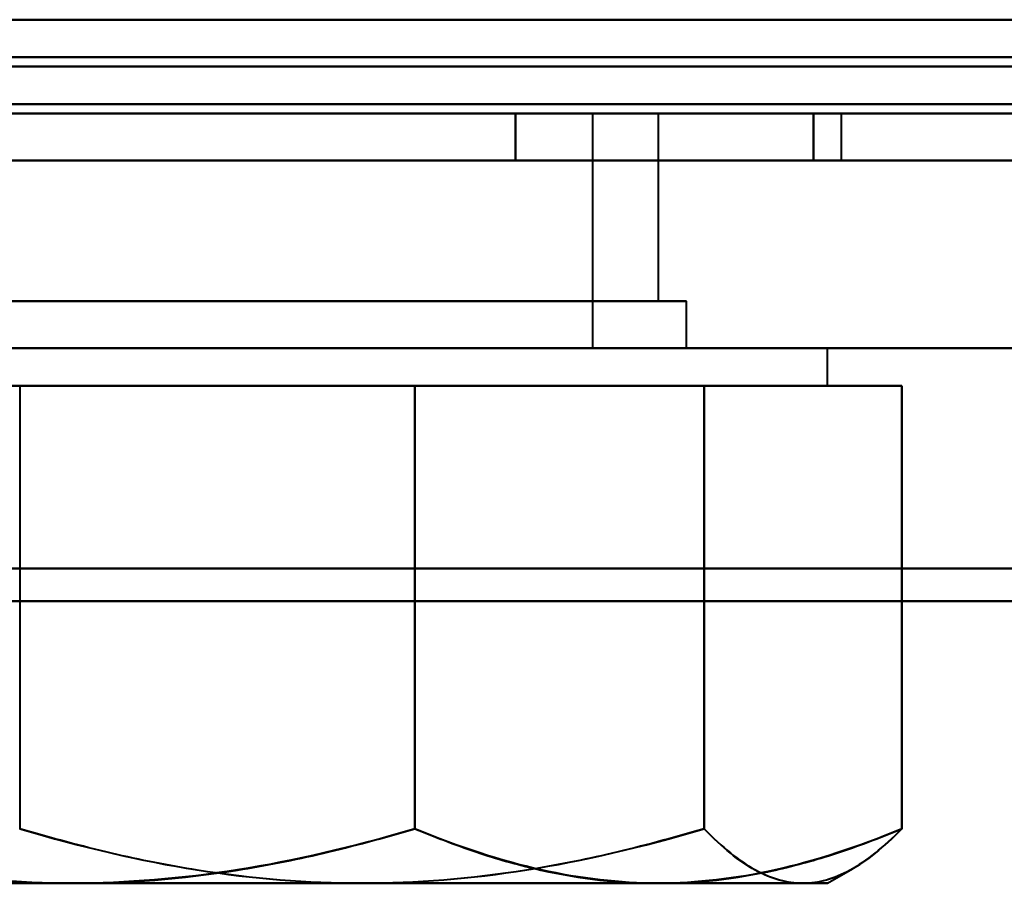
# Model space of a CAD drawing. Header units: millimetres. Extents: x -1442 to 3067, y -120 to 1210.
# Tile 17 of 71: x 406 to 416, y 121 to 130. Entities that reach past the tile are written whole.
import ezdxf

# ---------------------------------------------------------------- set-up
doc = ezdxf.new("R2010")
doc.units = ezdxf.units.MM
doc.layers.add('G-IMPT', color=8, linetype='Continuous', lineweight=40)

# ---------------------------------------------------------------- blocks, each defined once
blk = doc.blocks.new('NEXA 2000 CALQUES_dwg-762145-Gauche')
at = {"layer": 'G-IMPT'}
for p, q in [((-435.9, 128.872), (436.9, 128.872)), ((414.65, 128.872), (401.35, 128.872)), ((414.65, 128.872), (401.35, 128.872)), ((401.35, 128.872), (414.65, 128.872)), ((401.35, 128.872), (414.65, 128.872)), ((414.65, 128.872), (401.35, 128.872)), ((414.65, 128.872), (401.35, 128.872)), ((401.35, 128.872), (414.65, 128.872)), ((401.35, 128.872), (414.65, 128.872)), ((414.65, 128.872), (401.35, 128.872)), ((414.65, 128.872), (401.35, 128.872)), ((401.35, 128.872), (414.65, 128.872)), ((401.35, 128.872), (414.65, 128.872)), ((414.65, 128.872), (401.35, 128.872)), ((414.65, 128.872), (401.35, 128.872)), ((401.35, 128.872), (414.65, 128.872)), ((401.35, 128.872), (414.65, 128.872)), ((403.3, 128.872), (412.7, 128.872)), ((403.3, 128.872), (412.7, 128.872)), ((412.7, 128.872), (403.3, 128.872)), ((412.7, 128.872), (403.3, 128.872)), ((410.35, 128.872), (403.3, 128.872)), ((403.3, 128.872), (412.7, 128.872)), ((403.3, 128.872), (412.7, 128.872)), ((403.3, 128.872), (412.7, 128.872)), ((403.3, 128.872), (412.7, 128.872)), ((410.35, 128.872), (403.3, 128.872)), ((403.3, 128.872), (412.7, 128.872)), ((403.3, 128.872), (412.7, 128.872)), ((410.35, 128.872), (403.3, 128.872)), ((412, 128.872), (404, 128.872)), ((412, 128.872), (404, 128.872)), ((404, 128.872), (409.122, 128.872)), ((404, 128.872), (409.122, 128.872)), ((412, 128.872), (404, 128.872)), ((412, 128.872), (404, 128.872)), ((412, 128.872), (404, 128.872)), ((412, 128.872), (404, 128.872)), ((404, 128.872), (409.122, 128.872)), ((412, 128.872), (404, 128.872)), ((412, 128.872), (404, 128.872)), ((404, 128.872), (409.122, 128.872)), ((412.7, 128.872), (405.65, 128.872)), ((412.7, 128.872), (405.65, 128.872)), ((412.7, 128.872), (405.65, 128.872)), ((406.878, 128.872), (412, 128.872)), ((406.878, 128.872), (412, 128.872)), ((406.878, 128.872), (412, 128.872)), ((406.878, 128.872), (412, 128.872)), ((409.122, 128.872), (412, 128.872)), ((409.122, 128.872), (412, 128.872)), ((409.122, 128.872), (412, 128.872)), ((409.122, 128.872), (412, 128.872)), ((412.7, 128.872), (410.35, 128.872)), ((412.7, 128.872), (410.35, 128.872)), ((412.7, 128.872), (410.35, 128.872)), ((412, 126.372), (412, 128.872)), ((412, 126.372), (412, 128.872)), ((412, 126.372), (412, 128.872)), ((412, 126.372), (412, 128.872)), ((412.7, 126.872), (412.7, 128.872)), ((412.7, 126.872), (412.7, 128.872)), ((412.7, 126.872), (412.7, 128.872)), ((412.7, 126.872), (412.7, 128.872)), ((414.65, 128.372), (414.65, 128.872)), ((414.65, 128.372), (414.65, 128.872)), ((414.65, 128.372), (414.65, 128.872)), ((414.65, 128.372), (414.65, 128.872)), ((-436.4, 128.372), (437.4, 128.372)), ((438, 128.372), (-420, 128.372)), ((438, 128.372), (-420, 128.372)), ((-401.4, 128.372), (437.4, 128.372)), ((401.35, 128.372), (408, 128.372)), ((401.35, 128.372), (414.65, 128.372)), ((408, 128.372), (401.35, 128.372)), ((401.35, 128.372), (408, 128.372)), ((401.35, 128.372), (414.65, 128.372)), ((408, 128.372), (401.35, 128.372)), ((401.35, 128.372), (408, 128.372)), ((401.35, 128.372), (414.65, 128.372)), ((408, 128.372), (401.35, 128.372)), ((401.35, 128.372), (408, 128.372)), ((401.35, 128.372), (414.65, 128.372)), ((408, 128.372), (401.35, 128.372)), ((408, 128.372), (414.65, 128.372)), ((414.65, 128.372), (408, 128.372)), ((408, 128.372), (414.65, 128.372)), ((414.65, 128.372), (408, 128.372)), ((408, 128.372), (414.65, 128.372)), ((414.65, 128.372), (408, 128.372)), ((408, 128.372), (414.65, 128.372)), ((414.65, 128.372), (408, 128.372)), ((408, 126.872), (403, 126.872)), ((403, 126.872), (408, 126.872)), ((403, 126.872), (408, 126.872)), ((408, 126.872), (403, 126.872)), ((408, 126.872), (403, 126.872)), ((403, 126.872), (408, 126.872)), ((408, 126.872), (403, 126.872)), ((403, 126.872), (408, 126.872)), ((403.3, 126.872), (408, 126.872)), ((403.3, 126.872), (412.7, 126.872)), ((408, 126.872), (403.3, 126.872)), ((412.07, 126.872), (403.3, 126.872)), ((412.07, 126.872), (403.3, 126.872)), ((412.07, 126.872), (403.3, 126.872)), ((412.7, 126.872), (403.93, 126.872)), ((403.93, 126.872), (410.35, 126.872)), ((403.93, 126.872), (410.35, 126.872)), ((412.7, 126.872), (403.93, 126.872)), ((403.93, 126.872), (410.35, 126.872)), ((412.7, 126.872), (403.93, 126.872)), ((405.65, 126.872), (412.7, 126.872)), ((405.65, 126.872), (412.7, 126.872)), ((405.65, 126.872), (412.7, 126.872)), ((408, 126.872), (412.7, 126.872)), ((413, 126.872), (408, 126.872)), ((408, 126.872), (413, 126.872)), ((412.7, 126.872), (408, 126.872)), ((408, 126.872), (413, 126.872)), ((413, 126.872), (408, 126.872)), ((413, 126.872), (408, 126.872)), ((408, 126.872), (413, 126.872)), ((413, 126.872), (408, 126.872)), ((408, 126.872), (413, 126.872)), ((413, 126.372), (413, 126.872)), ((413, 126.372), (413, 126.872)), ((413, 126.372), (413, 126.872)), ((413, 126.372), (413, 126.872)), ((438, 126.372), (-420, 126.372)), ((438, 126.372), (-420, 126.372)), ((401.5, 126.372), (414.239, 126.372)), ((401.5, 126.372), (414.239, 126.372)), ((408, 126.372), (401.5, 126.372)), ((414.5, 126.372), (401.5, 126.372)), ((414.5, 126.372), (401.5, 126.372)), ((401.5, 126.372), (414.239, 126.372)), ((401.5, 126.372), (414.239, 126.372)), ((414.239, 126.372), (401.5, 126.372)), ((414.5, 126.372), (401.5, 126.372)), ((414.5, 126.372), (401.5, 126.372)), ((401.761, 126.372), (408, 126.372)), ((401.761, 126.372), (414.5, 126.372)), ((401.761, 126.372), (414.5, 126.372)), ((401.761, 126.372), (414.5, 126.372)), ((414.5, 126.372), (401.761, 126.372)), ((403, 126.372), (408, 126.372)), ((408, 126.372), (403, 126.372)), ((408, 126.372), (403, 126.372)), ((403, 126.372), (408, 126.372)), ((403, 126.372), (408, 126.372)), ((408, 126.372), (403, 126.372)), ((403, 126.372), (408, 126.372)), ((408, 126.372), (403, 126.372)), ((409.122, 126.372), (404, 126.372)), ((404, 126.372), (409.122, 126.372)), ((404, 126.372), (409.122, 126.372)), ((409.122, 126.372), (404, 126.372)), ((409.122, 126.372), (404, 126.372)), ((404, 126.372), (409.122, 126.372)), ((409.122, 126.372), (404, 126.372)), ((404, 126.372), (409.122, 126.372)), ((412, 126.372), (406.878, 126.372)), ((406.878, 126.372), (412, 126.372)), ((406.878, 126.372), (412, 126.372)), ((412, 126.372), (406.878, 126.372)), ((412, 126.372), (406.878, 126.372)), ((406.878, 126.372), (412, 126.372)), ((412, 126.372), (406.878, 126.372)), ((406.878, 126.372), (412, 126.372)), ((408, 126.372), (413, 126.372)), ((413, 126.372), (408, 126.372)), ((413, 126.372), (408, 126.372)), ((408, 126.372), (413, 126.372)), ((408, 126.372), (413, 126.372)), ((413, 126.372), (408, 126.372)), ((408, 126.372), (413, 126.372)), ((413, 126.372), (408, 126.372)), ((408, 126.372), (414.5, 126.372)), ((414.5, 126.372), (408, 126.372)), ((414.239, 126.372), (414.5, 126.372)), ((414.239, 126.372), (414.5, 126.372)), ((414.5, 125.972), (414.5, 126.372)), ((414.5, 125.972), (414.5, 126.372)), ((414.5, 125.972), (414.5, 126.372)), ((414.5, 125.972), (414.5, 126.372)), ((401.761, 125.972), (406.459, 125.972)), ((401.761, 125.972), (406.459, 125.972)), ((406.459, 125.972), (401.761, 125.972)), ((406.459, 125.972), (401.761, 125.972)), ((401.761, 125.972), (406.459, 125.972)), ((401.761, 125.972), (406.459, 125.972)), ((406.459, 125.972), (401.761, 125.972)), ((406.459, 125.972), (401.761, 125.972)), ((403.302, 125.972), (409.541, 125.972)), ((403.302, 125.972), (409.541, 125.972)), ((409.541, 125.972), (403.302, 125.972)), ((409.541, 125.972), (403.302, 125.972)), ((403.302, 125.972), (409.541, 125.972)), ((403.302, 125.972), (409.541, 125.972)), ((409.541, 125.972), (403.302, 125.972)), ((409.541, 125.972), (403.302, 125.972)), ((406.459, 125.972), (412.698, 125.972)), ((406.459, 125.972), (412.698, 125.972)), ((412.698, 125.972), (406.459, 125.972)), ((412.698, 125.972), (406.459, 125.972)), ((406.459, 125.972), (412.698, 125.972)), ((406.459, 125.972), (412.698, 125.972)), ((412.698, 125.972), (406.459, 125.972)), ((412.698, 125.972), (406.459, 125.972)), ((409.541, 125.972), (414.239, 125.972)), ((409.541, 125.972), (414.239, 125.972)), ((414.239, 125.972), (409.541, 125.972)), ((414.239, 125.972), (409.541, 125.972)), ((409.541, 125.972), (414.239, 125.972)), ((409.541, 125.972), (414.239, 125.972)), ((414.239, 125.972), (409.541, 125.972)), ((414.239, 125.972), (409.541, 125.972)), ((412.698, 125.972), (414.5, 125.972)), ((412.698, 125.972), (414.5, 125.972)), ((414.5, 125.972), (412.698, 125.972)), ((414.5, 125.972), (412.698, 125.972)), ((412.698, 125.972), (414.5, 125.972)), ((412.698, 125.972), (414.5, 125.972)), ((414.5, 125.972), (412.698, 125.972)), ((414.5, 125.972), (412.698, 125.972)), ((414.5, 120.672), (414.767, 120.827)), ((414.5, 120.672), (414.767, 120.827)), ((414.5, 120.672), (414.767, 120.827)), ((414.5, 120.672), (414.767, 120.827)), ((401.761, 120.672), (406.459, 120.672)), ((401.761, 120.672), (406.459, 120.672)), ((406.459, 120.672), (401.761, 120.672)), ((406.459, 120.672), (401.761, 120.672)), ((401.761, 120.672), (406.459, 120.672)), ((401.761, 120.672), (406.459, 120.672)), ((406.459, 120.672), (401.761, 120.672)), ((406.459, 120.672), (401.761, 120.672)), ((403.302, 120.672), (409.541, 120.672)), ((403.302, 120.672), (409.541, 120.672)), ((409.541, 120.672), (403.302, 120.672)), ((409.541, 120.672), (403.302, 120.672)), ((403.302, 120.672), (409.541, 120.672)), ((403.302, 120.672), (409.541, 120.672)), ((409.541, 120.672), (403.302, 120.672)), ((409.541, 120.672), (403.302, 120.672)), ((406.459, 120.672), (412.698, 120.672)), ((406.459, 120.672), (412.698, 120.672)), ((412.698, 120.672), (406.459, 120.672)), ((412.698, 120.672), (406.459, 120.672)), ((406.459, 120.672), (412.698, 120.672)), ((406.459, 120.672), (412.698, 120.672)), ((412.698, 120.672), (406.459, 120.672)), ((412.698, 120.672), (406.459, 120.672)), ((409.541, 120.672), (414.239, 120.672)), ((409.541, 120.672), (414.239, 120.672)), ((414.239, 120.672), (409.541, 120.672)), ((414.239, 120.672), (409.541, 120.672)), ((409.541, 120.672), (414.239, 120.672)), ((409.541, 120.672), (414.239, 120.672)), ((414.239, 120.672), (409.541, 120.672)), ((414.239, 120.672), (409.541, 120.672)), ((412.698, 120.672), (414.5, 120.672)), ((412.698, 120.672), (414.5, 120.672)), ((414.5, 120.672), (412.698, 120.672)), ((414.5, 120.672), (412.698, 120.672)), ((412.698, 120.672), (414.5, 120.672)), ((412.698, 120.672), (414.5, 120.672)), ((414.5, 120.672), (412.698, 120.672)), ((414.5, 120.672), (412.698, 120.672))]:
    blk.add_line(p, q, dxfattribs=at)
at = {"layer": 'G-IMPT', "flags": 128}
for points in [[(-400.9, 129.872), (-191.45, 129.872), (18, 129.872), (227.45, 129.872), (436.9, 129.872)], [(436.9, 129.872), (227.45, 129.872), (18, 129.872), (-191.45, 129.872), (-400.9, 129.872)], [(-400.9, 129.872), (-191.45, 129.872), (18, 129.872), (227.45, 129.872), (436.9, 129.872)], [(-400.9, 129.872), (-191.45, 129.872), (18, 129.872), (227.45, 129.872), (436.9, 129.872)], [(436.9, 129.872), (227.45, 129.872), (18, 129.872), (-191.45, 129.872), (-400.9, 129.872)], [(436.9, 129.872), (227.45, 129.872), (18, 129.872), (-191.45, 129.872), (-400.9, 129.872)], [(-400.9, 129.872), (-191.45, 129.872), (18, 129.872), (227.45, 129.872), (436.9, 129.872)], [(436.9, 129.872), (227.45, 129.872), (18, 129.872), (-191.45, 129.872), (-400.9, 129.872)], [(436.9, 129.472), (218.7, 129.472), (0.5, 129.472), (-217.7, 129.472), (-435.9, 129.472)], [(-435.9, 129.472), (-217.7, 129.472), (0.5, 129.472), (218.7, 129.472), (436.9, 129.472)], [(-401.4, 129.472), (-191.825, 129.472), (17.75, 129.472), (227.325, 129.472), (436.9, 129.472)], [(436.9, 129.472), (227.325, 129.472), (17.75, 129.472), (-191.825, 129.472), (-401.4, 129.472)], [(-401.4, 129.472), (-191.825, 129.472), (17.75, 129.472), (227.325, 129.472), (436.9, 129.472)], [(436.9, 129.472), (227.325, 129.472), (17.75, 129.472), (-191.825, 129.472), (-401.4, 129.472)], [(436.9, 129.372), (218.7, 129.372), (0.5, 129.372), (-217.7, 129.372), (-435.9, 129.372)], [(-435.9, 129.372), (-217.7, 129.372), (0.5, 129.372), (218.7, 129.372), (436.9, 129.372)], [(436.9, 129.372), (218.7, 129.372), (0.5, 129.372), (-217.7, 129.372), (-435.9, 129.372)], [(-435.9, 129.372), (-217.7, 129.372), (0.5, 129.372), (218.7, 129.372), (436.9, 129.372)], [(436.9, 129.372), (218.7, 129.372), (0.5, 129.372), (-217.7, 129.372), (-435.9, 129.372)], [(-435.9, 129.372), (-217.7, 129.372), (0.5, 129.372), (218.7, 129.372), (436.9, 129.372)], [(-436.4, 128.972), (-217.95, 128.972), (0.5, 128.972), (218.95, 128.972), (437.4, 128.972)], [(-436.4, 128.972), (-217.95, 128.972), (0.5, 128.972), (218.95, 128.972), (437.4, 128.972)], [(437.4, 128.972), (218.95, 128.972), (0.5, 128.972), (-217.95, 128.972), (-436.4, 128.972)], [(437.4, 128.972), (218.95, 128.972), (0.5, 128.972), (-217.95, 128.972), (-436.4, 128.972)], [(437.4, 128.972), (218.95, 128.972), (0.5, 128.972), (-217.95, 128.972), (-436.4, 128.972)], [(-436.4, 128.972), (-217.95, 128.972), (0.5, 128.972), (218.95, 128.972), (437.4, 128.972)], [(437.4, 128.972), (227.7, 128.972), (18, 128.972), (-191.7, 128.972), (-401.4, 128.972)], [(437.4, 128.972), (227.7, 128.972), (18, 128.972), (-191.7, 128.972), (-401.4, 128.972)], [(-401.4, 128.972), (-191.7, 128.972), (18, 128.972), (227.7, 128.972), (437.4, 128.972)], [(-401.4, 128.972), (-191.7, 128.972), (18, 128.972), (227.7, 128.972), (437.4, 128.972)], [(-401.4, 128.972), (-191.7, 128.972), (18, 128.972), (227.7, 128.972), (437.4, 128.972)], [(437.4, 128.972), (227.7, 128.972), (18, 128.972), (-191.7, 128.972), (-401.4, 128.972)], [(437.4, 128.872), (218.95, 128.872), (0.5, 128.872), (-217.95, 128.872), (-436.4, 128.872)], [(-436.4, 128.872), (-217.95, 128.872), (0.5, 128.872), (218.95, 128.872), (437.4, 128.872)], [(436.9, 128.872), (218.7, 128.872), (0.5, 128.872), (-217.7, 128.872), (-435.9, 128.872)], [(436.9, 128.872), (218.7, 128.872), (0.5, 128.872), (-217.7, 128.872), (-435.9, 128.872)], [(-435.9, 128.872), (-217.7, 128.872), (0.5, 128.872), (218.7, 128.872), (436.9, 128.872)], [(-435.9, 128.872), (-217.7, 128.872), (0.5, 128.872), (218.7, 128.872), (436.9, 128.872)], [(-435.9, 128.872), (-217.7, 128.872), (0.5, 128.872), (218.7, 128.872), (436.9, 128.872)], [(436.9, 128.872), (218.7, 128.872), (0.5, 128.872), (-217.7, 128.872), (-435.9, 128.872)], [(-435.9, 128.872), (-217.7, 128.872), (0.5, 128.872), (218.7, 128.872), (436.9, 128.872)], [(436.9, 128.872), (218.7, 128.872), (0.5, 128.872), (-217.7, 128.872), (-435.9, 128.872)], [(-435.9, 128.872), (-217.7, 128.872), (0.5, 128.872), (218.7, 128.872), (436.9, 128.872)], [(436.9, 128.872), (218.7, 128.872), (0.5, 128.872), (-217.7, 128.872), (-435.9, 128.872)], [(-435.9, 128.872), (-217.7, 128.872), (0.5, 128.872), (218.7, 128.872), (436.9, 128.872)], [(436.9, 128.872), (218.7, 128.872), (0.5, 128.872), (-217.7, 128.872), (-435.9, 128.872)], [(-401.4, 128.872), (-191.7, 128.872), (18, 128.872), (227.7, 128.872), (437.4, 128.872)], [(437.4, 128.872), (227.7, 128.872), (18, 128.872), (-191.7, 128.872), (-401.4, 128.872)], [(437, 128.872), (227.5, 128.872), (18, 128.872), (-191.5, 128.872), (-401, 128.872)], [(-401, 128.872), (-191.5, 128.872), (18, 128.872), (227.5, 128.872), (437, 128.872)], [(437, 128.872), (227.5, 128.872), (18, 128.872), (-191.5, 128.872), (-401, 128.872)], [(-401, 128.872), (-191.5, 128.872), (18, 128.872), (227.5, 128.872), (437, 128.872)], [(411.175, 128.872), (409.588, 128.872), (408, 128.872), (406.412, 128.872), (404.825, 128.872)], [(404.825, 128.872), (406.412, 128.872), (408, 128.872), (409.588, 128.872), (411.175, 128.872)], [(404.825, 128.872), (406.412, 128.872), (408, 128.872), (409.588, 128.872), (411.175, 128.872)], [(411.175, 128.872), (409.588, 128.872), (408, 128.872), (406.412, 128.872), (404.825, 128.872)], [(404.825, 128.872), (406.412, 128.872), (408, 128.872), (409.588, 128.872), (411.175, 128.872)], [(411.175, 128.872), (409.588, 128.872), (408, 128.872), (406.412, 128.872), (404.825, 128.872)], [(411.175, 128.872), (409.588, 128.872), (408, 128.872), (406.412, 128.872), (404.825, 128.872)], [(404.825, 128.872), (406.412, 128.872), (408, 128.872), (409.588, 128.872), (411.175, 128.872)], [(411.175, 128.872), (409.588, 128.872), (408, 128.872), (406.412, 128.872), (404.825, 128.872)], [(404.825, 128.872), (406.412, 128.872), (408, 128.872), (409.588, 128.872), (411.175, 128.872)], [(404.825, 128.872), (406.412, 128.872), (408, 128.872), (409.588, 128.872), (411.175, 128.872)], [(411.175, 128.872), (409.588, 128.872), (408, 128.872), (406.412, 128.872), (404.825, 128.872)], [(411.175, 128.872), (409.588, 128.872), (408, 128.872), (406.412, 128.872), (404.825, 128.872)], [(404.825, 128.872), (406.412, 128.872), (408, 128.872), (409.588, 128.872), (411.175, 128.872)], [(404.825, 128.872), (406.412, 128.872), (408, 128.872), (409.588, 128.872), (411.175, 128.872)], [(411.175, 128.872), (409.588, 128.872), (408, 128.872), (406.412, 128.872), (404.825, 128.872)], [(411.175, 128.872), (411.969, 128.872), (412.763, 128.872), (413.557, 128.872), (414.351, 128.872)], [(411.175, 128.372), (411.175, 128.497), (411.175, 128.622), (411.175, 128.747), (411.175, 128.872)], [(411.175, 128.872), (411.969, 128.872), (412.763, 128.872), (413.557, 128.872), (414.351, 128.872)], [(414.351, 128.872), (413.557, 128.872), (412.763, 128.872), (411.969, 128.872), (411.175, 128.872)], [(414.351, 128.872), (413.557, 128.872), (412.763, 128.872), (411.969, 128.872), (411.175, 128.872)], [(411.175, 128.872), (411.175, 128.747), (411.175, 128.622), (411.175, 128.497), (411.175, 128.372)], [(411.175, 128.872), (411.175, 128.747), (411.175, 128.622), (411.175, 128.497), (411.175, 128.372)], [(411.175, 128.372), (411.175, 128.497), (411.175, 128.622), (411.175, 128.747), (411.175, 128.872)], [(414.351, 128.872), (413.557, 128.872), (412.763, 128.872), (411.969, 128.872), (411.175, 128.872)], [(411.175, 128.872), (411.175, 128.747), (411.175, 128.622), (411.175, 128.497), (411.175, 128.372)], [(411.175, 128.872), (411.969, 128.872), (412.763, 128.872), (413.557, 128.872), (414.351, 128.872)], [(414.351, 128.872), (413.557, 128.872), (412.763, 128.872), (411.969, 128.872), (411.175, 128.872)], [(411.175, 128.372), (411.175, 128.497), (411.175, 128.622), (411.175, 128.747), (411.175, 128.872)], [(411.175, 128.872), (411.969, 128.872), (412.763, 128.872), (413.557, 128.872), (414.351, 128.872)], [(411.175, 128.372), (411.175, 128.497), (411.175, 128.622), (411.175, 128.747), (411.175, 128.872)], [(411.175, 128.872), (411.175, 128.747), (411.175, 128.622), (411.175, 128.497), (411.175, 128.372)], [(411.175, 128.872), (411.969, 128.872), (412.763, 128.872), (413.557, 128.872), (414.351, 128.872)], [(411.175, 128.372), (411.175, 128.497), (411.175, 128.622), (411.175, 128.747), (411.175, 128.872)], [(411.175, 128.872), (411.969, 128.872), (412.763, 128.872), (413.557, 128.872), (414.351, 128.872)], [(414.351, 128.872), (413.557, 128.872), (412.763, 128.872), (411.969, 128.872), (411.175, 128.872)], [(414.351, 128.872), (413.557, 128.872), (412.763, 128.872), (411.969, 128.872), (411.175, 128.872)], [(411.175, 128.872), (411.175, 128.747), (411.175, 128.622), (411.175, 128.497), (411.175, 128.372)], [(411.175, 128.872), (411.175, 128.747), (411.175, 128.622), (411.175, 128.497), (411.175, 128.372)], [(411.175, 128.372), (411.175, 128.497), (411.175, 128.622), (411.175, 128.747), (411.175, 128.872)], [(411.175, 128.872), (411.969, 128.872), (412.763, 128.872), (413.557, 128.872), (414.351, 128.872)], [(411.175, 128.372), (411.175, 128.497), (411.175, 128.622), (411.175, 128.747), (411.175, 128.872)], [(411.175, 128.872), (411.969, 128.872), (412.763, 128.872), (413.557, 128.872), (414.351, 128.872)], [(414.351, 128.872), (413.557, 128.872), (412.763, 128.872), (411.969, 128.872), (411.175, 128.872)], [(414.351, 128.872), (413.557, 128.872), (412.763, 128.872), (411.969, 128.872), (411.175, 128.872)], [(411.175, 128.872), (411.175, 128.747), (411.175, 128.622), (411.175, 128.497), (411.175, 128.372)], [(411.175, 128.872), (411.175, 128.747), (411.175, 128.622), (411.175, 128.497), (411.175, 128.372)], [(411.175, 128.372), (411.175, 128.497), (411.175, 128.622), (411.175, 128.747), (411.175, 128.872)], [(414.351, 128.872), (414.351, 128.747), (414.351, 128.622), (414.351, 128.497), (414.351, 128.372)], [(414.351, 128.372), (414.351, 128.497), (414.351, 128.622), (414.351, 128.747), (414.351, 128.872)], [(414.351, 128.372), (414.351, 128.497), (414.351, 128.622), (414.351, 128.747), (414.351, 128.872)], [(414.351, 128.872), (414.351, 128.747), (414.351, 128.622), (414.351, 128.497), (414.351, 128.372)], [(414.351, 128.872), (414.351, 128.747), (414.351, 128.622), (414.351, 128.497), (414.351, 128.372)], [(414.351, 128.372), (414.351, 128.497), (414.351, 128.622), (414.351, 128.747), (414.351, 128.872)], [(414.351, 128.872), (414.351, 128.747), (414.351, 128.622), (414.351, 128.497), (414.351, 128.372)], [(414.351, 128.372), (414.351, 128.497), (414.351, 128.622), (414.351, 128.747), (414.351, 128.872)], [(-436.4, 128.372), (-217.95, 128.372), (0.5, 128.372), (218.95, 128.372), (437.4, 128.372)], [(437.4, 128.372), (218.95, 128.372), (0.5, 128.372), (-217.95, 128.372), (-436.4, 128.372)], [(437.4, 128.372), (218.95, 128.372), (0.5, 128.372), (-217.95, 128.372), (-436.4, 128.372)], [(-436.4, 128.372), (-217.95, 128.372), (0.5, 128.372), (218.95, 128.372), (437.4, 128.372)], [(-420, 128.372), (-205.65, 128.372), (8.7, 128.372), (223.05, 128.372), (437.4, 128.372)], [(437.4, 128.372), (223.05, 128.372), (8.7, 128.372), (-205.65, 128.372), (-420, 128.372)], [(437.4, 128.372), (223.05, 128.372), (8.7, 128.372), (-205.65, 128.372), (-420, 128.372)], [(437.4, 128.372), (223.05, 128.372), (8.7, 128.372), (-205.65, 128.372), (-420, 128.372)], [(-420, 128.372), (-205.65, 128.372), (8.7, 128.372), (223.05, 128.372), (437.4, 128.372)], [(-420, 128.372), (-205.65, 128.372), (8.7, 128.372), (223.05, 128.372), (437.4, 128.372)], [(437.4, 128.372), (223.05, 128.372), (8.7, 128.372), (-205.65, 128.372), (-420, 128.372)], [(-420, 128.372), (-205.65, 128.372), (8.7, 128.372), (223.05, 128.372), (437.4, 128.372)], [(431, 128.372), (222.9, 128.372), (14.8, 128.372), (-193.3, 128.372), (-401.4, 128.372)], [(-401.4, 128.372), (-191.7, 128.372), (18, 128.372), (227.7, 128.372), (437.4, 128.372)], [(437.4, 128.372), (227.7, 128.372), (18, 128.372), (-191.7, 128.372), (-401.4, 128.372)], [(-401.4, 128.372), (-193.3, 128.372), (14.8, 128.372), (222.9, 128.372), (431, 128.372)], [(-401.4, 128.372), (-193.3, 128.372), (14.8, 128.372), (222.9, 128.372), (431, 128.372)], [(-401.4, 128.372), (-191.7, 128.372), (18, 128.372), (227.7, 128.372), (437.4, 128.372)], [(-401.4, 128.372), (-193.3, 128.372), (14.8, 128.372), (222.9, 128.372), (431, 128.372)], [(431, 128.372), (222.9, 128.372), (14.8, 128.372), (-193.3, 128.372), (-401.4, 128.372)], [(-401.4, 128.372), (-191.7, 128.372), (18, 128.372), (227.7, 128.372), (437.4, 128.372)], [(437.4, 128.372), (227.7, 128.372), (18, 128.372), (-191.7, 128.372), (-401.4, 128.372)], [(431, 128.372), (222.9, 128.372), (14.8, 128.372), (-193.3, 128.372), (-401.4, 128.372)], [(-401.4, 128.372), (-193.3, 128.372), (14.8, 128.372), (222.9, 128.372), (431, 128.372)], [(431, 128.372), (222.9, 128.372), (14.8, 128.372), (-193.3, 128.372), (-401.4, 128.372)], [(437.4, 128.372), (227.7, 128.372), (18, 128.372), (-191.7, 128.372), (-401.4, 128.372)], [(-401.4, 128.372), (-191.7, 128.372), (18, 128.372), (227.7, 128.372), (437.4, 128.372)], [(437.4, 128.372), (227.7, 128.372), (18, 128.372), (-191.7, 128.372), (-401.4, 128.372)], [(411.175, 128.372), (409.588, 128.372), (408, 128.372), (406.412, 128.372), (404.825, 128.372)], [(404.825, 128.372), (406.412, 128.372), (408, 128.372), (409.588, 128.372), (411.175, 128.372)], [(404.825, 128.372), (406.412, 128.372), (408, 128.372), (409.588, 128.372), (411.175, 128.372)], [(411.175, 128.372), (409.588, 128.372), (408, 128.372), (406.412, 128.372), (404.825, 128.372)], [(404.825, 128.372), (406.412, 128.372), (408, 128.372), (409.588, 128.372), (411.175, 128.372)], [(411.175, 128.372), (409.588, 128.372), (408, 128.372), (406.412, 128.372), (404.825, 128.372)], [(404.825, 128.372), (406.412, 128.372), (408, 128.372), (409.588, 128.372), (411.175, 128.372)], [(411.175, 128.372), (409.588, 128.372), (408, 128.372), (406.412, 128.372), (404.825, 128.372)], [(411.175, 128.372), (409.588, 128.372), (408, 128.372), (406.412, 128.372), (404.825, 128.372)], [(404.825, 128.372), (406.412, 128.372), (408, 128.372), (409.588, 128.372), (411.175, 128.372)], [(404.825, 128.372), (406.412, 128.372), (408, 128.372), (409.588, 128.372), (411.175, 128.372)], [(411.175, 128.372), (409.588, 128.372), (408, 128.372), (406.412, 128.372), (404.825, 128.372)], [(411.175, 128.372), (409.588, 128.372), (408, 128.372), (406.412, 128.372), (404.825, 128.372)], [(404.825, 128.372), (406.412, 128.372), (408, 128.372), (409.588, 128.372), (411.175, 128.372)], [(404.825, 128.372), (406.412, 128.372), (408, 128.372), (409.588, 128.372), (411.175, 128.372)], [(411.175, 128.372), (409.588, 128.372), (408, 128.372), (406.412, 128.372), (404.825, 128.372)], [(414.351, 128.372), (413.557, 128.372), (412.763, 128.372), (411.969, 128.372), (411.175, 128.372)], [(411.175, 128.372), (411.969, 128.372), (412.763, 128.372), (413.557, 128.372), (414.351, 128.372)], [(411.175, 128.372), (411.969, 128.372), (412.763, 128.372), (413.557, 128.372), (414.351, 128.372)], [(414.351, 128.372), (413.557, 128.372), (412.763, 128.372), (411.969, 128.372), (411.175, 128.372)], [(411.175, 128.372), (411.969, 128.372), (412.763, 128.372), (413.557, 128.372), (414.351, 128.372)], [(414.351, 128.372), (413.557, 128.372), (412.763, 128.372), (411.969, 128.372), (411.175, 128.372)], [(411.175, 128.372), (411.969, 128.372), (412.763, 128.372), (413.557, 128.372), (414.351, 128.372)], [(414.351, 128.372), (413.557, 128.372), (412.763, 128.372), (411.969, 128.372), (411.175, 128.372)], [(414.351, 128.372), (413.557, 128.372), (412.763, 128.372), (411.969, 128.372), (411.175, 128.372)], [(411.175, 128.372), (411.969, 128.372), (412.763, 128.372), (413.557, 128.372), (414.351, 128.372)], [(411.175, 128.372), (411.969, 128.372), (412.763, 128.372), (413.557, 128.372), (414.351, 128.372)], [(414.351, 128.372), (413.557, 128.372), (412.763, 128.372), (411.969, 128.372), (411.175, 128.372)], [(414.351, 128.372), (413.557, 128.372), (412.763, 128.372), (411.969, 128.372), (411.175, 128.372)], [(411.175, 128.372), (411.969, 128.372), (412.763, 128.372), (413.557, 128.372), (414.351, 128.372)], [(411.175, 128.372), (411.969, 128.372), (412.763, 128.372), (413.557, 128.372), (414.351, 128.372)], [(414.351, 128.372), (413.557, 128.372), (412.763, 128.372), (411.969, 128.372), (411.175, 128.372)], [(438, 126.372), (223.5, 126.372), (9, 126.372), (-205.5, 126.372), (-420, 126.372)], [(-420, 126.372), (-205.5, 126.372), (9, 126.372), (223.5, 126.372), (438, 126.372)], [(-420, 126.372), (-205.5, 126.372), (9, 126.372), (223.5, 126.372), (438, 126.372)], [(438, 126.372), (223.5, 126.372), (9, 126.372), (-205.5, 126.372), (-420, 126.372)], [(-420, 126.372), (-205.5, 126.372), (9, 126.372), (223.5, 126.372), (438, 126.372)], [(438, 126.372), (223.5, 126.372), (9, 126.372), (-205.5, 126.372), (-420, 126.372)], [(438, 126.372), (223.5, 126.372), (9, 126.372), (-205.5, 126.372), (-420, 126.372)], [(-420, 126.372), (-205.5, 126.372), (9, 126.372), (223.5, 126.372), (438, 126.372)], [(431, 126.372), (220, 126.372), (9, 126.372), (-202, 126.372), (-413, 126.372)], [(-413, 126.372), (-202, 126.372), (9, 126.372), (220, 126.372), (431, 126.372)], [(-413, 126.372), (-202, 126.372), (9, 126.372), (220, 126.372), (431, 126.372)], [(431, 126.372), (220, 126.372), (9, 126.372), (-202, 126.372), (-413, 126.372)], [(431, 126.372), (220, 126.372), (9, 126.372), (-202, 126.372), (-413, 126.372)], [(-413, 126.372), (-202, 126.372), (9, 126.372), (220, 126.372), (431, 126.372)], [(-413, 126.372), (-202, 126.372), (9, 126.372), (220, 126.372), (431, 126.372)], [(431, 126.372), (220, 126.372), (9, 126.372), (-202, 126.372), (-413, 126.372)], [(402.814, 125.972), (403.725, 125.972), (404.636, 125.972), (405.548, 125.972), (406.459, 125.972)], [(402.814, 125.972), (403.725, 125.972), (404.636, 125.972), (405.548, 125.972), (406.459, 125.972)], [(406.459, 125.972), (405.548, 125.972), (404.636, 125.972), (403.725, 125.972), (402.814, 125.972)], [(406.459, 125.972), (405.548, 125.972), (404.636, 125.972), (403.725, 125.972), (402.814, 125.972)], [(402.814, 125.972), (403.725, 125.972), (404.636, 125.972), (405.548, 125.972), (406.459, 125.972)], [(402.814, 125.972), (403.725, 125.972), (404.636, 125.972), (405.548, 125.972), (406.459, 125.972)], [(406.459, 125.972), (405.548, 125.972), (404.636, 125.972), (403.725, 125.972), (402.814, 125.972)], [(406.459, 125.972), (405.548, 125.972), (404.636, 125.972), (403.725, 125.972), (402.814, 125.972)], [(403.302, 125.972), (403.95, 125.972), (404.598, 125.972), (405.246, 125.972), (405.895, 125.972)], [(403.302, 125.972), (403.95, 125.972), (404.598, 125.972), (405.246, 125.972), (405.895, 125.972)], [(409.541, 125.972), (408.629, 125.972), (407.718, 125.972), (406.806, 125.972), (405.895, 125.972)], [(409.541, 125.972), (408.629, 125.972), (407.718, 125.972), (406.806, 125.972), (405.895, 125.972)], [(405.895, 125.972), (405.895, 124.792), (405.895, 123.613), (405.895, 122.433), (405.895, 121.253)], [(405.895, 125.972), (406.806, 125.972), (407.718, 125.972), (408.629, 125.972), (409.541, 125.972)], [(405.895, 125.972), (406.806, 125.972), (407.718, 125.972), (408.629, 125.972), (409.541, 125.972)], [(409.541, 125.972), (408.629, 125.972), (407.718, 125.972), (406.806, 125.972), (405.895, 125.972)], [(409.541, 125.972), (408.629, 125.972), (407.718, 125.972), (406.806, 125.972), (405.895, 125.972)], [(405.895, 125.972), (405.895, 124.792), (405.895, 123.613), (405.895, 122.433), (405.895, 121.253)], [(405.895, 125.972), (406.806, 125.972), (407.718, 125.972), (408.629, 125.972), (409.541, 125.972)], [(405.895, 125.972), (406.806, 125.972), (407.718, 125.972), (408.629, 125.972), (409.541, 125.972)], [(406.459, 125.972), (407.371, 125.972), (408.282, 125.972), (409.194, 125.972), (410.105, 125.972)], [(406.459, 125.972), (407.371, 125.972), (408.282, 125.972), (409.194, 125.972), (410.105, 125.972)], [(410.105, 125.972), (409.194, 125.972), (408.282, 125.972), (407.371, 125.972), (406.459, 125.972)], [(410.105, 125.972), (409.194, 125.972), (408.282, 125.972), (407.371, 125.972), (406.459, 125.972)], [(406.459, 125.972), (407.371, 125.972), (408.282, 125.972), (409.194, 125.972), (410.105, 125.972)], [(406.459, 125.972), (407.371, 125.972), (408.282, 125.972), (409.194, 125.972), (410.105, 125.972)], [(410.105, 125.972), (409.194, 125.972), (408.282, 125.972), (407.371, 125.972), (406.459, 125.972)], [(410.105, 125.972), (409.194, 125.972), (408.282, 125.972), (407.371, 125.972), (406.459, 125.972)], [(413.186, 125.972), (412.275, 125.972), (411.364, 125.972), (410.452, 125.972), (409.541, 125.972)], [(413.186, 125.972), (412.275, 125.972), (411.364, 125.972), (410.452, 125.972), (409.541, 125.972)], [(409.541, 125.972), (410.452, 125.972), (411.364, 125.972), (412.275, 125.972), (413.186, 125.972)], [(409.541, 125.972), (410.452, 125.972), (411.364, 125.972), (412.275, 125.972), (413.186, 125.972)], [(413.186, 125.972), (412.275, 125.972), (411.364, 125.972), (410.452, 125.972), (409.541, 125.972)], [(413.186, 125.972), (412.275, 125.972), (411.364, 125.972), (410.452, 125.972), (409.541, 125.972)], [(409.541, 125.972), (410.452, 125.972), (411.364, 125.972), (412.275, 125.972), (413.186, 125.972)], [(409.541, 125.972), (410.452, 125.972), (411.364, 125.972), (412.275, 125.972), (413.186, 125.972)], [(410.105, 125.972), (410.105, 124.792), (410.105, 123.613), (410.105, 122.433), (410.105, 121.253)], [(410.105, 121.253), (410.105, 122.433), (410.105, 123.613), (410.105, 124.792), (410.105, 125.972)], [(410.105, 125.972), (410.754, 125.972), (411.402, 125.972), (412.05, 125.972), (412.698, 125.972)], [(410.105, 121.253), (410.105, 122.433), (410.105, 123.613), (410.105, 124.792), (410.105, 125.972)], [(410.105, 125.972), (410.754, 125.972), (411.402, 125.972), (412.05, 125.972), (412.698, 125.972)], [(410.105, 125.972), (410.105, 124.792), (410.105, 123.613), (410.105, 122.433), (410.105, 121.253)], [(412.698, 125.972), (412.05, 125.972), (411.402, 125.972), (410.754, 125.972), (410.105, 125.972)], [(412.698, 125.972), (412.05, 125.972), (411.402, 125.972), (410.754, 125.972), (410.105, 125.972)], [(410.105, 125.972), (410.105, 124.792), (410.105, 123.613), (410.105, 122.433), (410.105, 121.253)], [(410.105, 121.253), (410.105, 122.433), (410.105, 123.613), (410.105, 124.792), (410.105, 125.972)], [(410.105, 125.972), (410.754, 125.972), (411.402, 125.972), (412.05, 125.972), (412.698, 125.972)], [(410.105, 121.253), (410.105, 122.433), (410.105, 123.613), (410.105, 124.792), (410.105, 125.972)], [(410.105, 125.972), (410.754, 125.972), (411.402, 125.972), (412.05, 125.972), (412.698, 125.972)], [(410.105, 125.972), (410.105, 124.792), (410.105, 123.613), (410.105, 122.433), (410.105, 121.253)], [(412.698, 125.972), (412.05, 125.972), (411.402, 125.972), (410.754, 125.972), (410.105, 125.972)], [(412.698, 125.972), (412.05, 125.972), (411.402, 125.972), (410.754, 125.972), (410.105, 125.972)], [(412.698, 125.972), (413.347, 125.972), (413.995, 125.972), (414.643, 125.972), (415.292, 125.972)], [(412.698, 125.972), (413.347, 125.972), (413.995, 125.972), (414.643, 125.972), (415.292, 125.972)], [(415.292, 125.972), (414.643, 125.972), (413.995, 125.972), (413.347, 125.972), (412.698, 125.972)], [(415.292, 125.972), (414.643, 125.972), (413.995, 125.972), (413.347, 125.972), (412.698, 125.972)], [(412.698, 125.972), (413.347, 125.972), (413.995, 125.972), (414.643, 125.972), (415.292, 125.972)], [(412.698, 125.972), (413.347, 125.972), (413.995, 125.972), (414.643, 125.972), (415.292, 125.972)], [(415.292, 125.972), (414.643, 125.972), (413.995, 125.972), (413.347, 125.972), (412.698, 125.972)], [(415.292, 125.972), (414.643, 125.972), (413.995, 125.972), (413.347, 125.972), (412.698, 125.972)], [(414.239, 125.972), (413.976, 125.972), (413.713, 125.972), (413.45, 125.972), (413.186, 125.972)], [(413.186, 125.972), (413.186, 124.792), (413.186, 123.613), (413.186, 122.433), (413.186, 121.253)], [(413.186, 121.253), (413.186, 122.433), (413.186, 123.613), (413.186, 124.792), (413.186, 125.972)], [(414.239, 125.972), (413.976, 125.972), (413.713, 125.972), (413.45, 125.972), (413.186, 125.972)], [(413.186, 125.972), (413.186, 124.792), (413.186, 123.613), (413.186, 122.433), (413.186, 121.253)], [(413.186, 121.253), (413.186, 122.433), (413.186, 123.613), (413.186, 124.792), (413.186, 125.972)], [(413.186, 125.972), (413.45, 125.972), (413.713, 125.972), (413.976, 125.972), (414.239, 125.972)], [(413.186, 125.972), (413.45, 125.972), (413.713, 125.972), (413.976, 125.972), (414.239, 125.972)], [(414.239, 125.972), (413.976, 125.972), (413.713, 125.972), (413.45, 125.972), (413.186, 125.972)], [(413.186, 125.972), (413.186, 124.792), (413.186, 123.613), (413.186, 122.433), (413.186, 121.253)], [(413.186, 121.253), (413.186, 122.433), (413.186, 123.613), (413.186, 124.792), (413.186, 125.972)], [(414.239, 125.972), (413.976, 125.972), (413.713, 125.972), (413.45, 125.972), (413.186, 125.972)], [(413.186, 125.972), (413.186, 124.792), (413.186, 123.613), (413.186, 122.433), (413.186, 121.253)], [(413.186, 121.253), (413.186, 122.433), (413.186, 123.613), (413.186, 124.792), (413.186, 125.972)], [(413.186, 125.972), (413.45, 125.972), (413.713, 125.972), (413.976, 125.972), (414.239, 125.972)], [(413.186, 125.972), (413.45, 125.972), (413.713, 125.972), (413.976, 125.972), (414.239, 125.972)], [(415.292, 125.972), (415.029, 125.972), (414.765, 125.972), (414.502, 125.972), (414.239, 125.972)], [(415.292, 125.972), (415.029, 125.972), (414.765, 125.972), (414.502, 125.972), (414.239, 125.972)], [(414.239, 125.972), (414.502, 125.972), (414.765, 125.972), (415.029, 125.972), (415.292, 125.972)], [(414.239, 125.972), (414.502, 125.972), (414.765, 125.972), (415.029, 125.972), (415.292, 125.972)], [(415.292, 125.972), (415.029, 125.972), (414.765, 125.972), (414.502, 125.972), (414.239, 125.972)], [(415.292, 125.972), (415.029, 125.972), (414.765, 125.972), (414.502, 125.972), (414.239, 125.972)], [(414.239, 125.972), (414.502, 125.972), (414.765, 125.972), (415.029, 125.972), (415.292, 125.972)], [(414.239, 125.972), (414.502, 125.972), (414.765, 125.972), (415.029, 125.972), (415.292, 125.972)], [(415.292, 125.972), (415.292, 124.792), (415.292, 123.613), (415.292, 122.433), (415.292, 121.253)], [(415.292, 121.253), (415.292, 122.433), (415.292, 123.613), (415.292, 124.792), (415.292, 125.972)], [(415.292, 125.972), (415.292, 124.792), (415.292, 123.613), (415.292, 122.433), (415.292, 121.253)], [(415.292, 121.253), (415.292, 122.433), (415.292, 123.613), (415.292, 124.792), (415.292, 125.972)], [(415.292, 125.972), (415.292, 124.792), (415.292, 123.613), (415.292, 122.433), (415.292, 121.253)], [(415.292, 121.253), (415.292, 122.433), (415.292, 123.613), (415.292, 124.792), (415.292, 125.972)], [(415.292, 125.972), (415.292, 124.792), (415.292, 123.613), (415.292, 122.433), (415.292, 121.253)], [(415.292, 121.253), (415.292, 122.433), (415.292, 123.613), (415.292, 124.792), (415.292, 125.972)], [(-420, 124.025), (-205.5, 124.025), (9, 124.025), (223.5, 124.025), (438, 124.025)], [(438, 124.025), (223.5, 124.025), (9, 124.025), (-205.5, 124.025), (-420, 124.025)], [(-420, 124.025), (-205.5, 124.025), (9, 124.025), (223.5, 124.025), (438, 124.025)], [(438, 124.025), (223.5, 124.025), (9, 124.025), (-205.5, 124.025), (-420, 124.025)], [(-420, 124.025), (-205.5, 124.025), (9, 124.025), (223.5, 124.025), (438, 124.025)], [(438, 124.025), (223.5, 124.025), (9, 124.025), (-205.5, 124.025), (-420, 124.025)], [(-420, 124.025), (-205.5, 124.025), (9, 124.025), (223.5, 124.025), (438, 124.025)], [(438, 124.025), (223.5, 124.025), (9, 124.025), (-205.5, 124.025), (-420, 124.025)], [(-420, 123.678), (-205.5, 123.678), (9, 123.678), (223.5, 123.678), (438, 123.678)], [(438, 123.678), (223.5, 123.678), (9, 123.678), (-205.5, 123.678), (-420, 123.678)], [(438, 123.678), (223.5, 123.678), (9, 123.678), (-205.5, 123.678), (-420, 123.678)], [(-420, 123.678), (-205.5, 123.678), (9, 123.678), (223.5, 123.678), (438, 123.678)], [(438, 123.678), (223.5, 123.678), (9, 123.678), (-205.5, 123.678), (-420, 123.678)], [(-420, 123.678), (-205.5, 123.678), (9, 123.678), (223.5, 123.678), (438, 123.678)], [(-420, 123.678), (-205.5, 123.678), (9, 123.678), (223.5, 123.678), (438, 123.678)], [(438, 123.678), (223.5, 123.678), (9, 123.678), (-205.5, 123.678), (-420, 123.678)]]:
    blk.add_lwpolyline(points, dxfattribs=at)
at = {"layer": 'G-IMPT'}
for points, knots in [([(402.814, 121.253), (403.151, 121.153), (403.8, 120.979), (405.017, 120.74), (405.873, 120.671), (406.459, 120.672)], [0, 0, 0, 0, 0.25, 0.5, 1, 1, 1, 1]), ([(402.814, 121.253), (403.151, 121.153), (403.8, 120.979), (405.017, 120.74), (405.873, 120.671), (406.459, 120.672)], [0, 0, 0, 0, 0.25, 0.5, 1, 1, 1, 1]), ([(402.814, 121.253), (403.151, 121.153), (403.8, 120.979), (405.017, 120.74), (405.873, 120.671), (406.459, 120.672)], [0, 0, 0, 0, 0.25, 0.5, 1, 1, 1, 1]), ([(402.814, 121.253), (403.151, 121.153), (403.8, 120.979), (405.017, 120.74), (405.873, 120.671), (406.459, 120.672)], [0, 0, 0, 0, 0.25, 0.5, 1, 1, 1, 1]), ([(409.541, 120.672), (408.954, 120.671), (408.095, 120.74), (406.88, 120.979), (406.233, 121.153), (405.895, 121.253)], [0, 0, 0, 0, 0.5, 0.75, 1, 1, 1, 1]), ([(409.541, 120.672), (408.954, 120.671), (408.095, 120.74), (406.88, 120.979), (406.233, 121.153), (405.895, 121.253)], [0, 0, 0, 0, 0.5, 0.75, 1, 1, 1, 1]), ([(409.541, 120.672), (408.954, 120.671), (408.095, 120.74), (406.88, 120.979), (406.233, 121.153), (405.895, 121.253)], [0, 0, 0, 0, 0.5, 0.75, 1, 1, 1, 1]), ([(409.541, 120.672), (408.954, 120.671), (408.095, 120.74), (406.88, 120.979), (406.233, 121.153), (405.895, 121.253)], [0, 0, 0, 0, 0.5, 0.75, 1, 1, 1, 1]), ([(406.459, 120.672), (407.046, 120.671), (407.905, 120.74), (409.12, 120.979), (409.767, 121.153), (410.105, 121.253)], [0, 0, 0, 0, 0.5, 0.75, 1, 1, 1, 1]), ([(406.459, 120.672), (407.046, 120.671), (407.905, 120.74), (409.12, 120.979), (409.767, 121.153), (410.105, 121.253)], [0, 0, 0, 0, 0.5, 0.75, 1, 1, 1, 1]), ([(406.459, 120.672), (407.046, 120.671), (407.905, 120.74), (409.12, 120.979), (409.767, 121.153), (410.105, 121.253)], [0, 0, 0, 0, 0.5, 0.75, 1, 1, 1, 1]), ([(406.459, 120.672), (407.046, 120.671), (407.905, 120.74), (409.12, 120.979), (409.767, 121.153), (410.105, 121.253)], [0, 0, 0, 0, 0.5, 0.75, 1, 1, 1, 1]), ([(413.186, 121.253), (412.848, 121.153), (412.2, 120.979), (410.983, 120.74), (410.127, 120.671), (409.541, 120.672)], [0, 0, 0, 0, 0.25, 0.5, 1, 1, 1, 1]), ([(413.186, 121.253), (412.848, 121.153), (412.2, 120.979), (410.983, 120.74), (410.127, 120.671), (409.541, 120.672)], [0, 0, 0, 0, 0.25, 0.5, 1, 1, 1, 1]), ([(413.186, 121.253), (412.848, 121.153), (412.2, 120.979), (410.983, 120.74), (410.127, 120.671), (409.541, 120.672)], [0, 0, 0, 0, 0.25, 0.5, 1, 1, 1, 1]), ([(413.186, 121.253), (412.848, 121.153), (412.2, 120.979), (410.983, 120.74), (410.127, 120.671), (409.541, 120.672)], [0, 0, 0, 0, 0.25, 0.5, 1, 1, 1, 1]), ([(410.105, 121.253), (410.347, 121.153), (410.804, 120.979), (411.667, 120.74), (412.28, 120.671), (412.698, 120.672)], [0, 0, 0, 0, 0.25, 0.5, 1, 1, 1, 1]), ([(410.105, 121.253), (410.347, 121.153), (410.804, 120.979), (411.667, 120.74), (412.28, 120.671), (412.698, 120.672)], [0, 0, 0, 0, 0.25, 0.5, 1, 1, 1, 1]), ([(410.105, 121.253), (410.347, 121.153), (410.804, 120.979), (411.667, 120.74), (412.28, 120.671), (412.698, 120.672)], [0, 0, 0, 0, 0.25, 0.5, 1, 1, 1, 1]), ([(410.105, 121.253), (410.347, 121.153), (410.804, 120.979), (411.667, 120.74), (412.28, 120.671), (412.698, 120.672)], [0, 0, 0, 0, 0.25, 0.5, 1, 1, 1, 1]), ([(412.698, 120.672), (413.115, 120.671), (413.721, 120.74), (414.588, 120.979), (415.052, 121.153), (415.292, 121.253)], [0, 0, 0, 0, 0.5, 0.75, 1, 1, 1, 1]), ([(412.698, 120.672), (413.115, 120.671), (413.721, 120.74), (414.588, 120.979), (415.052, 121.153), (415.292, 121.253)], [0, 0, 0, 0, 0.5, 0.75, 1, 1, 1, 1]), ([(412.698, 120.672), (413.115, 120.671), (413.721, 120.74), (414.588, 120.979), (415.052, 121.153), (415.292, 121.253)], [0, 0, 0, 0, 0.5, 0.75, 1, 1, 1, 1]), ([(412.698, 120.672), (413.115, 120.671), (413.721, 120.74), (414.588, 120.979), (415.052, 121.153), (415.292, 121.253)], [0, 0, 0, 0, 0.5, 0.75, 1, 1, 1, 1]), ([(414.239, 120.672), (414.068, 120.671), (413.817, 120.74), (413.468, 120.979), (413.285, 121.153), (413.186, 121.253)], [0, 0, 0, 0, 0.5, 0.75, 1, 1, 1, 1]), ([(414.239, 120.672), (414.068, 120.671), (413.817, 120.74), (413.468, 120.979), (413.285, 121.153), (413.186, 121.253)], [0, 0, 0, 0, 0.5, 0.75, 1, 1, 1, 1]), ([(414.239, 120.672), (414.068, 120.671), (413.817, 120.74), (413.468, 120.979), (413.285, 121.153), (413.186, 121.253)], [0, 0, 0, 0, 0.5, 0.75, 1, 1, 1, 1]), ([(414.239, 120.672), (414.068, 120.671), (413.817, 120.74), (413.468, 120.979), (413.285, 121.153), (413.186, 121.253)], [0, 0, 0, 0, 0.5, 0.75, 1, 1, 1, 1]), ([(415.292, 121.253), (415.195, 121.153), (415.004, 120.979), (414.65, 120.74), (414.407, 120.671), (414.239, 120.672)], [0, 0, 0, 0, 0.25, 0.5, 1, 1, 1, 1]), ([(415.292, 121.253), (415.195, 121.153), (415.004, 120.979), (414.65, 120.74), (414.407, 120.671), (414.239, 120.672)], [0, 0, 0, 0, 0.25, 0.5, 1, 1, 1, 1]), ([(415.292, 121.253), (415.195, 121.153), (415.004, 120.979), (414.65, 120.74), (414.407, 120.671), (414.239, 120.672)], [0, 0, 0, 0, 0.25, 0.5, 1, 1, 1, 1]), ([(415.292, 121.253), (415.195, 121.153), (415.004, 120.979), (414.65, 120.74), (414.407, 120.671), (414.239, 120.672)], [0, 0, 0, 0, 0.25, 0.5, 1, 1, 1, 1])]:
    blk.add_open_spline(points, degree=3, knots=knots, dxfattribs=at)
for points in [[(406.459, 120.672), (405.879, 120.673), (404.725, 120.766), (403.483, 121.054), (402.814, 121.253)], [(406.459, 120.672), (405.879, 120.673), (404.725, 120.766), (403.483, 121.054), (402.814, 121.253)], [(406.459, 120.672), (405.879, 120.673), (404.725, 120.766), (403.483, 121.054), (402.814, 121.253)], [(406.459, 120.672), (405.879, 120.673), (404.725, 120.766), (403.483, 121.054), (402.814, 121.253)], [(405.895, 121.253), (406.564, 121.054), (407.806, 120.766), (408.961, 120.673), (409.541, 120.672)], [(405.895, 121.253), (406.564, 121.054), (407.806, 120.766), (408.961, 120.673), (409.541, 120.672)], [(405.895, 121.253), (406.564, 121.054), (407.806, 120.766), (408.961, 120.673), (409.541, 120.672)], [(405.895, 121.253), (406.564, 121.054), (407.806, 120.766), (408.961, 120.673), (409.541, 120.672)], [(410.105, 121.253), (409.436, 121.054), (408.194, 120.766), (407.039, 120.673), (406.459, 120.672)], [(410.105, 121.253), (409.436, 121.054), (408.194, 120.766), (407.039, 120.673), (406.459, 120.672)], [(410.105, 121.253), (409.436, 121.054), (408.194, 120.766), (407.039, 120.673), (406.459, 120.672)], [(410.105, 121.253), (409.436, 121.054), (408.194, 120.766), (407.039, 120.673), (406.459, 120.672)], [(409.541, 120.672), (410.121, 120.673), (411.275, 120.766), (412.517, 121.054), (413.186, 121.253)], [(409.541, 120.672), (410.121, 120.673), (411.275, 120.766), (412.517, 121.054), (413.186, 121.253)], [(409.541, 120.672), (410.121, 120.673), (411.275, 120.766), (412.517, 121.054), (413.186, 121.253)], [(409.541, 120.672), (410.121, 120.673), (411.275, 120.766), (412.517, 121.054), (413.186, 121.253)], [(412.698, 120.672), (412.286, 120.673), (411.465, 120.766), (410.581, 121.054), (410.105, 121.253)], [(412.698, 120.672), (412.286, 120.673), (411.465, 120.766), (410.581, 121.054), (410.105, 121.253)], [(412.698, 120.672), (412.286, 120.673), (411.465, 120.766), (410.581, 121.054), (410.105, 121.253)], [(412.698, 120.672), (412.286, 120.673), (411.465, 120.766), (410.581, 121.054), (410.105, 121.253)], [(415.292, 121.253), (414.816, 121.054), (413.932, 120.766), (413.111, 120.673), (412.698, 120.672)], [(415.292, 121.253), (414.816, 121.054), (413.932, 120.766), (413.111, 120.673), (412.698, 120.672)], [(415.292, 121.253), (414.816, 121.054), (413.932, 120.766), (413.111, 120.673), (412.698, 120.672)], [(415.292, 121.253), (414.816, 121.054), (413.932, 120.766), (413.111, 120.673), (412.698, 120.672)], [(413.186, 121.253), (413.38, 121.054), (413.738, 120.766), (414.072, 120.673), (414.239, 120.672)], [(413.186, 121.253), (413.38, 121.054), (413.738, 120.766), (414.072, 120.673), (414.239, 120.672)], [(413.186, 121.253), (413.38, 121.054), (413.738, 120.766), (414.072, 120.673), (414.239, 120.672)], [(413.186, 121.253), (413.38, 121.054), (413.738, 120.766), (414.072, 120.673), (414.239, 120.672)], [(414.239, 120.672), (414.407, 120.673), (414.74, 120.766), (415.098, 121.054), (415.292, 121.253)], [(414.239, 120.672), (414.407, 120.673), (414.74, 120.766), (415.098, 121.054), (415.292, 121.253)], [(414.239, 120.672), (414.407, 120.673), (414.74, 120.766), (415.098, 121.054), (415.292, 121.253)], [(414.239, 120.672), (414.407, 120.673), (414.74, 120.766), (415.098, 121.054), (415.292, 121.253)]]:
    blk.add_open_spline(points, degree=3, dxfattribs=at)

msp = doc.modelspace()

# ---------------------------------------------------------------- linework, layer by layer
at = {"color": 94, "lineweight": 30}
msp.add_line((-591.6, 128.372), (627.6, 128.372), dxfattribs=at)
msp.add_line((-591.6, 128.372), (627.6, 128.372), dxfattribs=at)

# ---------------------------------------------------------------- block references
at = {"layer": 'G-IMPT'}
msp.add_blockref('NEXA 2000 CALQUES_dwg-762145-Gauche', (0, 0), dxfattribs=at)

doc.saveas('drawing.dxf')
